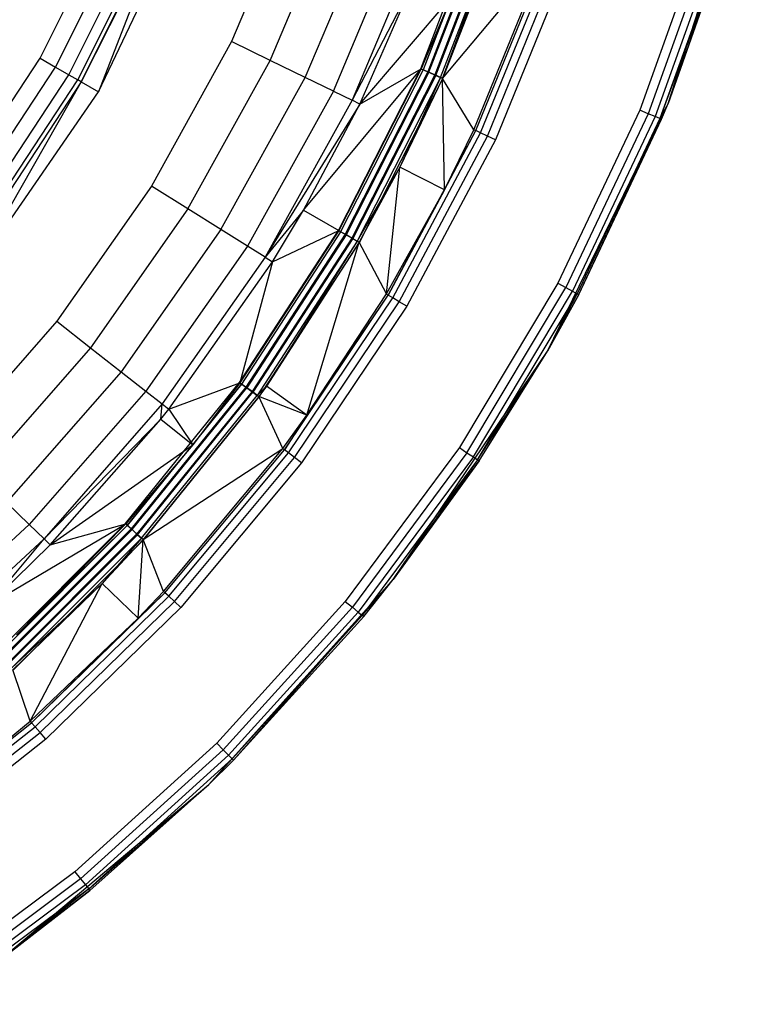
# Model space of a CAD drawing. Extents: x 0.04 to 8.34, y -4.15 to 4.15.
# Tile 10 of 34: x 6.68 to 8.22, y -3.45 to -1.38. Entities that reach past the tile are written whole.
import ezdxf

# ---------------------------------------------------------------- set-up
doc = ezdxf.new("R2010")
doc.units = 0
doc.header["$LTSCALE"] = 2.54
doc.layers.get('0').update_dxf_attribs({"color": 13, "linetype": 'CONTINUOUS'})

# ---------------------------------------------------------------- blocks, each defined once
blk = doc.blocks.new('MONOO_STL')
at = {"color": 0}
for p, q in [((8.0392, -1.5546, 4.3853), (8.2181, -1.004, 4.3853)), ((8.0392, -1.5546, 4.3853), (8.2181, -1.004, 4.3853)), ((6.8058, -1.5095, 8.4879), (7.0084, -1.1, 8.2853)), ((6.8058, -1.5095, 8.4879), (7.0084, -1.1, 8.2853)), ((7.0084, -1.1, 8.2853), (6.8421, -1.5304, 6.8853)), ((6.8421, -1.5304, 6.8853), (7.0477, -1.1, 6.8853)), ((7.0084, -1.1, 8.2853), (6.8421, -1.5304, 6.8853)), ((6.8421, -1.5304, 6.8853), (7.0477, -1.1, 6.8853)), ((7.2565, -1.1054, 6.5853), (7.1217, -1.4249, 6.5853)), ((7.2565, -1.1054, 6.5853), (7.1217, -1.4249, 6.5853)), ((7.2028, -1.4644, 6.5714), (7.3414, -1.136, 6.5714)), ((7.2028, -1.4644, 6.5714), (7.3414, -1.136, 6.5714)), ((7.5194, -1.4817, 6.8853), (7.656, -1.1257, 6.8853)), ((7.5194, -1.4817, 6.8853), (7.656, -1.1257, 6.8853)), ((7.6611, -1.1274, 4.3147), (7.5243, -1.4839, 4.3147)), ((7.6611, -1.1274, 4.3147), (7.5243, -1.4839, 4.3147)), ((7.6716, -1.1308, 4.2992), (7.5343, -1.4884, 4.2992)), ((7.6716, -1.1308, 4.2992), (7.5343, -1.4884, 4.2992)), ((7.5364, -1.4893, 6.8817), (7.6738, -1.1315, 6.8817)), ((7.5364, -1.4893, 6.8817), (7.6738, -1.1315, 6.8817)), ((7.6867, -1.1357, 4.2889), (7.5489, -1.4949, 4.2889)), ((7.6867, -1.1357, 4.2889), (7.5489, -1.4949, 4.2889)), ((7.551, -1.4958, 6.8714), (7.6889, -1.1364, 6.8714)), ((7.551, -1.4958, 6.8714), (7.6889, -1.1364, 6.8714)), ((6.7192, -1.4595, 8.5853), (6.8716, -1.1561, 8.5853)), ((6.7192, -1.4595, 8.5853), (6.8716, -1.1561, 8.5853)), ((7.561, -1.5003, 6.8559), (7.6994, -1.1398, 6.8559)), ((7.561, -1.5003, 6.8559), (7.6994, -1.1398, 6.8559)), ((7.565, -1.5021, 6.8375), (7.6994, -1.1398, 6.8559)), ((7.565, -1.5021, 6.8375), (7.6994, -1.1398, 6.8559)), ((7.5659, -1.5024, 4.2853), (7.7044, -1.1415, 4.2853)), ((7.5659, -1.5024, 4.2853), (7.7044, -1.1415, 4.2853)), ((6.7518, -1.4783, 8.5779), (6.9062, -1.1711, 8.5779)), ((6.7518, -1.4783, 8.5779), (6.9062, -1.1711, 8.5779)), ((7.2764, -1.5002, 6.531), (7.4184, -1.1638, 6.531)), ((7.2764, -1.5002, 6.531), (7.4184, -1.1638, 6.531)), ((6.7797, -1.4944, 8.5569), (6.9356, -1.1838, 8.5569)), ((6.7797, -1.4944, 8.5569), (6.9356, -1.1838, 8.5569)), ((6.7986, -1.5053, 8.5254), (6.9557, -1.1924, 8.5254)), ((6.7986, -1.5053, 8.5254), (6.9557, -1.1924, 8.5254)), ((6.9634, -1.1957, 8.4879), (6.8058, -1.5095, 8.4879)), ((6.9634, -1.1957, 8.4879), (6.8058, -1.5095, 8.4879)), ((7.3357, -1.529, 6.4679), (7.4804, -1.1861, 6.4679)), ((7.3357, -1.529, 6.4679), (7.4804, -1.1861, 6.4679)), ((7.6865, -1.1924, 6.8375), (7.565, -1.5021, 6.8375)), ((7.6865, -1.1924, 6.8375), (7.565, -1.5021, 6.8375)), ((8.1148, -1.1902, 4.2853), (7.9793, -1.569, 4.2853)), ((8.1148, -1.1902, 4.2853), (7.9793, -1.569, 4.2853)), ((8.1331, -1.1957, 4.2891), (7.9969, -1.5763, 4.2891)), ((8.1331, -1.1957, 4.2891), (7.9969, -1.5763, 4.2891)), ((7.5217, -1.201, 6.3879), (7.3752, -1.5482, 6.3879)), ((7.5217, -1.201, 6.3879), (7.3752, -1.5482, 6.3879)), ((8.1486, -1.2004, 4.2999), (8.0119, -1.5825, 4.2999)), ((8.1486, -1.2004, 4.2999), (8.0119, -1.5825, 4.2999)), ((8.159, -1.2036, 4.3162), (8.0219, -1.5867, 4.3162)), ((8.159, -1.2036, 4.3162), (8.0219, -1.5867, 4.3162)), ((8.1627, -1.2047, 4.3353), (8.0219, -1.5867, 4.3162)), ((8.1627, -1.2047, 4.3353), (8.0219, -1.5867, 4.3162)), ((8.0392, -1.5546, 4.3353), (8.1627, -1.2047, 4.3353)), ((8.1627, -1.2047, 4.3353), (8.0392, -1.5546, 4.3853)), ((8.1627, -1.2047, 4.3353), (8.0392, -1.5546, 4.3853)), ((8.0392, -1.5546, 4.3353), (8.1627, -1.2047, 4.3353)), ((7.565, -1.5021, 6.8375), (7.7784, -1.2478, 4.4331)), ((7.565, -1.5021, 6.8375), (7.7784, -1.2478, 4.4331)), ((7.6311, -1.61, 4.4331), (7.7784, -1.2478, 4.4331)), ((7.6311, -1.61, 4.4331), (7.7784, -1.2478, 4.4331)), ((7.6351, -1.6119, 4.4147), (7.7826, -1.2492, 4.4147)), ((7.6351, -1.6119, 4.4147), (7.7826, -1.2492, 4.4147)), ((7.6451, -1.6165, 4.3992), (7.793, -1.2528, 4.3992)), ((7.6451, -1.6165, 4.3992), (7.793, -1.2528, 4.3992)), ((7.6595, -1.6233, 4.3889), (7.808, -1.2581, 4.3889)), ((7.6595, -1.6233, 4.3889), (7.808, -1.2581, 4.3889)), ((7.8256, -1.2642, 4.3853), (7.6764, -1.6312, 4.3853)), ((7.8256, -1.2642, 4.3853), (7.6764, -1.6312, 4.3853)), ((7.5035, -1.2999, 6.2984), (7.3752, -1.5482, 6.3879)), ((7.5035, -1.2999, 6.2984), (7.3752, -1.5482, 6.3879)), ((7.3912, -1.556, 6.2984), (7.5035, -1.2999, 6.2984)), ((7.3912, -1.556, 6.2984), (7.5035, -1.2999, 6.2984)), ((7.3912, -1.556, 6.2984), (7.5834, -1.3313, 4.3331)), ((7.3912, -1.556, 6.2984), (7.5834, -1.3313, 4.3331)), ((7.5834, -1.3313, 4.3331), (7.5202, -1.4821, 4.3331)), ((7.5834, -1.3313, 4.3331), (7.5202, -1.4821, 4.3331)), ((7.5834, -1.3313, 4.3331), (7.5243, -1.4839, 4.3147)), ((7.5834, -1.3313, 4.3331), (7.5243, -1.4839, 4.3147)), ((7.1217, -1.4249, 6.5853), (6.9536, -1.7283, 6.5853)), ((7.1217, -1.4249, 6.5853), (6.9536, -1.7283, 6.5853)), ((7.2028, -1.4644, 6.5714), (7.1217, -1.4249, 6.5853)), ((7.2028, -1.4644, 6.5714), (7.1217, -1.4249, 6.5853)), ((6.5327, -1.7431, 8.5853), (6.7192, -1.4595, 8.5853)), ((6.5327, -1.7431, 8.5853), (6.7192, -1.4595, 8.5853)), ((6.7192, -1.4595, 8.5853), (6.7518, -1.4783, 8.5779)), ((6.7192, -1.4595, 8.5853), (6.7518, -1.4783, 8.5779)), ((7.0301, -1.7762, 6.5714), (7.2028, -1.4644, 6.5714)), ((7.0301, -1.7762, 6.5714), (7.2028, -1.4644, 6.5714)), ((7.2764, -1.5002, 6.531), (7.2028, -1.4644, 6.5714)), ((7.2764, -1.5002, 6.531), (7.2028, -1.4644, 6.5714)), ((6.5629, -1.7656, 8.5779), (6.7518, -1.4783, 8.5779)), ((6.5629, -1.7656, 8.5779), (6.7518, -1.4783, 8.5779)), ((6.7518, -1.4783, 8.5779), (6.7797, -1.4944, 8.5569)), ((6.7518, -1.4783, 8.5779), (6.7797, -1.4944, 8.5569)), ((7.2728, -1.7791, 6.2984), (7.5202, -1.4821, 4.3331)), ((7.2728, -1.7791, 6.2984), (7.5202, -1.4821, 4.3331)), ((7.3463, -1.8215, 6.8853), (7.5194, -1.4817, 6.8853)), ((7.3463, -1.8215, 6.8853), (7.5194, -1.4817, 6.8853)), ((7.5202, -1.4821, 4.3331), (7.3471, -1.822, 4.3331)), ((7.5202, -1.4821, 4.3331), (7.3471, -1.822, 4.3331)), ((7.5243, -1.4839, 4.3147), (7.3509, -1.8242, 4.3147)), ((7.5243, -1.4839, 4.3147), (7.3509, -1.8242, 4.3147)), ((7.5343, -1.4884, 4.2992), (7.3604, -1.8296, 4.2992)), ((7.5343, -1.4884, 4.2992), (7.3604, -1.8296, 4.2992)), ((7.5364, -1.4893, 6.8817), (7.3624, -1.8308, 6.8817)), ((7.5364, -1.4893, 6.8817), (7.3624, -1.8308, 6.8817)), ((7.3912, -1.556, 6.2984), (7.5202, -1.4821, 4.3331)), ((7.3912, -1.556, 6.2984), (7.5202, -1.4821, 4.3331)), ((7.5194, -1.4817, 6.8853), (7.5364, -1.4893, 6.8817)), ((7.5194, -1.4817, 6.8853), (7.5364, -1.4893, 6.8817)), ((7.5202, -1.4821, 4.3331), (7.5243, -1.4839, 4.3147)), ((7.5202, -1.4821, 4.3331), (7.5243, -1.4839, 4.3147)), ((7.5343, -1.4884, 4.2992), (7.5243, -1.4839, 4.3147)), ((7.5343, -1.4884, 4.2992), (7.5243, -1.4839, 4.3147)), ((7.5489, -1.4949, 4.2889), (7.5343, -1.4884, 4.2992)), ((7.5489, -1.4949, 4.2889), (7.5343, -1.4884, 4.2992)), ((7.5364, -1.4893, 6.8817), (7.551, -1.4958, 6.8714)), ((7.5364, -1.4893, 6.8817), (7.551, -1.4958, 6.8714)), ((6.8058, -1.5095, 8.4879), (6.5623, -1.9358, 6.8853)), ((6.8058, -1.5095, 8.4879), (6.5623, -1.9358, 6.8853)), ((6.5887, -1.7847, 8.5569), (6.7797, -1.4944, 8.5569)), ((6.5887, -1.7847, 8.5569), (6.7797, -1.4944, 8.5569)), ((6.6062, -1.7978, 8.5254), (6.7986, -1.5053, 8.5254)), ((6.6062, -1.7978, 8.5254), (6.7986, -1.5053, 8.5254)), ((6.8058, -1.5095, 8.4879), (6.6129, -1.8028, 8.4879)), ((6.8058, -1.5095, 8.4879), (6.6129, -1.8028, 8.4879)), ((6.7797, -1.4944, 8.5569), (6.7986, -1.5053, 8.5254)), ((6.7797, -1.4944, 8.5569), (6.7986, -1.5053, 8.5254)), ((6.8058, -1.5095, 8.4879), (6.7986, -1.5053, 8.5254)), ((6.8058, -1.5095, 8.4879), (6.7986, -1.5053, 8.5254)), ((6.8058, -1.5095, 8.4879), (6.8421, -1.5304, 6.8853)), ((6.8058, -1.5095, 8.4879), (6.8421, -1.5304, 6.8853)), ((7.0995, -1.8196, 6.531), (7.2764, -1.5002, 6.531)), ((7.0995, -1.8196, 6.531), (7.2764, -1.5002, 6.531)), ((7.3357, -1.529, 6.4679), (7.2764, -1.5002, 6.531)), ((7.3357, -1.529, 6.4679), (7.2764, -1.5002, 6.531)), ((7.5489, -1.4949, 4.2889), (7.3742, -1.8376, 4.2889)), ((7.5489, -1.4949, 4.2889), (7.3742, -1.8376, 4.2889)), ((7.551, -1.4958, 6.8714), (7.3762, -1.8388, 6.8714)), ((7.551, -1.4958, 6.8714), (7.3762, -1.8388, 6.8714)), ((7.561, -1.5003, 6.8559), (7.3857, -1.8443, 6.8559)), ((7.561, -1.5003, 6.8559), (7.3857, -1.8443, 6.8559)), ((7.3903, -1.8469, 4.2853), (7.5659, -1.5024, 4.2853)), ((7.3903, -1.8469, 4.2853), (7.5659, -1.5024, 4.2853)), ((7.561, -1.5003, 6.8559), (7.4756, -1.6886, 6.8375)), ((7.561, -1.5003, 6.8559), (7.4756, -1.6886, 6.8375)), ((7.565, -1.5021, 6.8375), (7.4756, -1.6886, 6.8375)), ((7.565, -1.5021, 6.8375), (7.4756, -1.6886, 6.8375)), ((7.5659, -1.5024, 4.2853), (7.5489, -1.4949, 4.2889)), ((7.5659, -1.5024, 4.2853), (7.5489, -1.4949, 4.2889)), ((7.551, -1.4958, 6.8714), (7.561, -1.5003, 6.8559)), ((7.551, -1.4958, 6.8714), (7.561, -1.5003, 6.8559)), ((7.565, -1.5021, 6.8375), (7.561, -1.5003, 6.8559)), ((7.565, -1.5021, 6.8375), (7.561, -1.5003, 6.8559)), ((7.569, -1.7366, 4.4331), (7.565, -1.5021, 6.8375)), ((7.569, -1.7366, 4.4331), (7.565, -1.5021, 6.8375)), ((7.6311, -1.61, 4.4331), (7.565, -1.5021, 6.8375)), ((7.6311, -1.61, 4.4331), (7.565, -1.5021, 6.8375)), ((6.5623, -1.9358, 6.8853), (6.8421, -1.5304, 6.8853)), ((6.5623, -1.9358, 6.8853), (6.8421, -1.5304, 6.8853)), ((7.3357, -1.529, 6.4679), (7.1554, -1.8546, 6.4679)), ((7.3357, -1.529, 6.4679), (7.1554, -1.8546, 6.4679)), ((7.3357, -1.529, 6.4679), (7.3752, -1.5482, 6.3879)), ((7.3357, -1.529, 6.4679), (7.3752, -1.5482, 6.3879)), ((7.3752, -1.5482, 6.3879), (7.1926, -1.8779, 6.3879)), ((7.3752, -1.5482, 6.3879), (7.1926, -1.8779, 6.3879)), ((7.3912, -1.556, 6.2984), (7.3752, -1.5482, 6.3879)), ((7.3912, -1.556, 6.2984), (7.3752, -1.5482, 6.3879)), ((7.3912, -1.556, 6.2984), (7.1926, -1.8779, 6.3879)), ((7.3912, -1.556, 6.2984), (7.1926, -1.8779, 6.3879)), ((7.2728, -1.7791, 6.2984), (7.3912, -1.556, 6.2984)), ((7.2728, -1.7791, 6.2984), (7.3912, -1.556, 6.2984)), ((7.7854, -2.075, 4.3853), (8.0392, -1.5546, 4.3853)), ((7.7854, -2.075, 4.3853), (8.0392, -1.5546, 4.3853)), ((7.9793, -1.569, 4.2853), (7.8072, -1.9327, 4.2853)), ((7.9793, -1.569, 4.2853), (7.8072, -1.9327, 4.2853)), ((7.8513, -1.9563, 4.3353), (8.0392, -1.5546, 4.3853)), ((7.8513, -1.9563, 4.3353), (8.0392, -1.5546, 4.3853)), ((7.9969, -1.5763, 4.2891), (7.9793, -1.569, 4.2853)), ((7.9969, -1.5763, 4.2891), (7.9793, -1.569, 4.2853)), ((8.0392, -1.5546, 4.3353), (8.0219, -1.5867, 4.3162)), ((8.0392, -1.5546, 4.3353), (8.0219, -1.5867, 4.3162)), ((8.0255, -1.5881, 4.3353), (8.0392, -1.5546, 4.3853)), ((8.0255, -1.5881, 4.3353), (8.0392, -1.5546, 4.3353)), ((8.0255, -1.5881, 4.3353), (8.0392, -1.5546, 4.3853)), ((8.0255, -1.5881, 4.3353), (8.0392, -1.5546, 4.3353)), ((8.0392, -1.5546, 4.3353), (8.0392, -1.5546, 4.3853)), ((8.0392, -1.5546, 4.3353), (8.0392, -1.5546, 4.3853)), ((7.9969, -1.5763, 4.2891), (7.8241, -1.9417, 4.2891)), ((7.9969, -1.5763, 4.2891), (7.8241, -1.9417, 4.2891)), ((8.0119, -1.5825, 4.2999), (7.8384, -1.9494, 4.2999)), ((8.0119, -1.5825, 4.2999), (7.8384, -1.9494, 4.2999)), ((8.0219, -1.5867, 4.3162), (7.848, -1.9545, 4.3162)), ((8.0219, -1.5867, 4.3162), (7.848, -1.9545, 4.3162)), ((7.8513, -1.9563, 4.3353), (8.0255, -1.5881, 4.3353)), ((7.8513, -1.9563, 4.3353), (8.0255, -1.5881, 4.3353)), ((8.0119, -1.5825, 4.2999), (7.9969, -1.5763, 4.2891)), ((8.0119, -1.5825, 4.2999), (7.9969, -1.5763, 4.2891)), ((8.0219, -1.5867, 4.3162), (8.0119, -1.5825, 4.2999)), ((8.0219, -1.5867, 4.3162), (8.0119, -1.5825, 4.2999)), ((8.0219, -1.5867, 4.3162), (8.0255, -1.5881, 4.3353)), ((8.0219, -1.5867, 4.3162), (8.0255, -1.5881, 4.3353)), ((7.4511, -1.9574, 4.4147), (7.6351, -1.6119, 4.4147)), ((7.4511, -1.9574, 4.4147), (7.6351, -1.6119, 4.4147)), ((7.569, -1.7366, 4.4331), (7.6311, -1.61, 4.4331)), ((7.569, -1.7366, 4.4331), (7.6311, -1.61, 4.4331)), ((7.569, -1.7366, 4.4331), (7.6351, -1.6119, 4.4147)), ((7.569, -1.7366, 4.4331), (7.6351, -1.6119, 4.4147)), ((7.6311, -1.61, 4.4331), (7.6351, -1.6119, 4.4147)), ((7.6311, -1.61, 4.4331), (7.6351, -1.6119, 4.4147)), ((7.6451, -1.6165, 4.3992), (7.6351, -1.6119, 4.4147)), ((7.6451, -1.6165, 4.3992), (7.6351, -1.6119, 4.4147)), ((7.4605, -1.9631, 4.3992), (7.6451, -1.6165, 4.3992)), ((7.4605, -1.9631, 4.3992), (7.6451, -1.6165, 4.3992)), ((7.4742, -1.9713, 4.3889), (7.6595, -1.6233, 4.3889)), ((7.4742, -1.9713, 4.3889), (7.6595, -1.6233, 4.3889)), ((7.6764, -1.6312, 4.3853), (7.4902, -1.9809, 4.3853)), ((7.6764, -1.6312, 4.3853), (7.4902, -1.9809, 4.3853)), ((7.6595, -1.6233, 4.3889), (7.6451, -1.6165, 4.3992)), ((7.6595, -1.6233, 4.3889), (7.6451, -1.6165, 4.3992)), ((7.6764, -1.6312, 4.3853), (7.6595, -1.6233, 4.3889)), ((7.6764, -1.6312, 4.3853), (7.6595, -1.6233, 4.3889)), ((7.4756, -1.6886, 6.8375), (7.3857, -1.8443, 6.8559)), ((7.4756, -1.6886, 6.8375), (7.3857, -1.8443, 6.8559)), ((7.4756, -1.6886, 6.8375), (7.3895, -1.8465, 6.8375)), ((7.4756, -1.6886, 6.8375), (7.3895, -1.8465, 6.8375)), ((7.4474, -1.9551, 4.4331), (7.4756, -1.6886, 6.8375)), ((7.4474, -1.9551, 4.4331), (7.4756, -1.6886, 6.8375)), ((7.569, -1.7366, 4.4331), (7.4756, -1.6886, 6.8375)), ((7.569, -1.7366, 4.4331), (7.4756, -1.6886, 6.8375)), ((6.9536, -1.7283, 6.5853), (6.7543, -2.0121, 6.5853)), ((6.9536, -1.7283, 6.5853), (6.7543, -2.0121, 6.5853)), ((7.0301, -1.7762, 6.5714), (6.9536, -1.7283, 6.5853)), ((7.0301, -1.7762, 6.5714), (6.9536, -1.7283, 6.5853)), ((7.4474, -1.9551, 4.4331), (7.569, -1.7366, 4.4331)), ((7.4474, -1.9551, 4.4331), (7.569, -1.7366, 4.4331)), ((7.569, -1.7366, 4.4331), (7.4511, -1.9574, 4.4147)), ((7.569, -1.7366, 4.4331), (7.4511, -1.9574, 4.4147)), ((7.0301, -1.7762, 6.5714), (6.8252, -2.0679, 6.5714)), ((7.0301, -1.7762, 6.5714), (6.8252, -2.0679, 6.5714)), ((7.0995, -1.8196, 6.531), (7.0301, -1.7762, 6.5714)), ((7.0995, -1.8196, 6.531), (7.0301, -1.7762, 6.5714)), ((7.2728, -1.7791, 6.2984), (7.1926, -1.8779, 6.3879)), ((7.2728, -1.7791, 6.2984), (7.1926, -1.8779, 6.3879)), ((7.2077, -1.8873, 6.2984), (7.2728, -1.7791, 6.2984)), ((7.2077, -1.8873, 6.2984), (7.2728, -1.7791, 6.2984)), ((7.2728, -1.7791, 6.2984), (7.3471, -1.822, 4.3331)), ((7.2728, -1.7791, 6.2984), (7.3471, -1.822, 4.3331)), ((7.0995, -1.8196, 6.531), (6.8896, -2.1184, 6.531)), ((7.0995, -1.8196, 6.531), (6.8896, -2.1184, 6.531)), ((7.1554, -1.8546, 6.4679), (7.0995, -1.8196, 6.531)), ((7.1554, -1.8546, 6.4679), (7.0995, -1.8196, 6.531)), ((7.1386, -2.1413, 6.8853), (7.3463, -1.8215, 6.8853)), ((7.1386, -2.1413, 6.8853), (7.3463, -1.8215, 6.8853)), ((7.3471, -1.822, 4.3331), (7.1394, -2.1418, 4.3331)), ((7.3471, -1.822, 4.3331), (7.1394, -2.1418, 4.3331)), ((7.3509, -1.8242, 4.3147), (7.1429, -2.1444, 4.3147)), ((7.3509, -1.8242, 4.3147), (7.1429, -2.1444, 4.3147)), ((7.3604, -1.8296, 4.2992), (7.1518, -2.1509, 4.2992)), ((7.3604, -1.8296, 4.2992), (7.1518, -2.1509, 4.2992)), ((7.3624, -1.8308, 6.8817), (7.1537, -2.1522, 6.8817)), ((7.3624, -1.8308, 6.8817), (7.1537, -2.1522, 6.8817)), ((7.3742, -1.8376, 4.2889), (7.1647, -2.1603, 4.2889)), ((7.3742, -1.8376, 4.2889), (7.1647, -2.1603, 4.2889)), ((7.3762, -1.8388, 6.8714), (7.1666, -2.1616, 6.8714)), ((7.3762, -1.8388, 6.8714), (7.1666, -2.1616, 6.8714)), ((7.2077, -1.8873, 6.2984), (7.3471, -1.822, 4.3331)), ((7.2077, -1.8873, 6.2984), (7.3471, -1.822, 4.3331)), ((7.3463, -1.8215, 6.8853), (7.3624, -1.8308, 6.8817)), ((7.3463, -1.8215, 6.8853), (7.3624, -1.8308, 6.8817)), ((7.3471, -1.822, 4.3331), (7.3509, -1.8242, 4.3147)), ((7.3471, -1.822, 4.3331), (7.3509, -1.8242, 4.3147)), ((7.3604, -1.8296, 4.2992), (7.3509, -1.8242, 4.3147)), ((7.3604, -1.8296, 4.2992), (7.3509, -1.8242, 4.3147)), ((7.3742, -1.8376, 4.2889), (7.3604, -1.8296, 4.2992)), ((7.3742, -1.8376, 4.2889), (7.3604, -1.8296, 4.2992)), ((7.3624, -1.8308, 6.8817), (7.3762, -1.8388, 6.8714)), ((7.3624, -1.8308, 6.8817), (7.3762, -1.8388, 6.8714)), ((7.3903, -1.8469, 4.2853), (7.3742, -1.8376, 4.2889)), ((7.3903, -1.8469, 4.2853), (7.3742, -1.8376, 4.2889)), ((7.3762, -1.8388, 6.8714), (7.3857, -1.8443, 6.8559)), ((7.3762, -1.8388, 6.8714), (7.3857, -1.8443, 6.8559)), ((7.1554, -1.8546, 6.4679), (6.9415, -2.1591, 6.4679)), ((7.1554, -1.8546, 6.4679), (6.9415, -2.1591, 6.4679)), ((7.1926, -1.8779, 6.3879), (7.1554, -1.8546, 6.4679)), ((7.1926, -1.8779, 6.3879), (7.1554, -1.8546, 6.4679)), ((7.3857, -1.8443, 6.8559), (7.1754, -2.1681, 6.8559)), ((7.3857, -1.8443, 6.8559), (7.1754, -2.1681, 6.8559)), ((7.1798, -2.1712, 4.2853), (7.3903, -1.8469, 4.2853)), ((7.1798, -2.1712, 4.2853), (7.3903, -1.8469, 4.2853)), ((7.3857, -1.8443, 6.8559), (7.1948, -2.1488, 6.8375)), ((7.3857, -1.8443, 6.8559), (7.1948, -2.1488, 6.8375)), ((7.3895, -1.8465, 6.8375), (7.1948, -2.1488, 6.8375)), ((7.3895, -1.8465, 6.8375), (7.1948, -2.1488, 6.8375)), ((7.2802, -2.2098, 4.4331), (7.3895, -1.8465, 6.8375)), ((7.2802, -2.2098, 4.4331), (7.3895, -1.8465, 6.8375)), ((7.3895, -1.8465, 6.8375), (7.3857, -1.8443, 6.8559)), ((7.3895, -1.8465, 6.8375), (7.3857, -1.8443, 6.8559)), ((7.4474, -1.9551, 4.4331), (7.3895, -1.8465, 6.8375)), ((7.4474, -1.9551, 4.4331), (7.3895, -1.8465, 6.8375)), ((7.1926, -1.8779, 6.3879), (6.976, -2.1862, 6.3879)), ((7.1926, -1.8779, 6.3879), (6.976, -2.1862, 6.3879)), ((7.1926, -1.8779, 6.3879), (7.2077, -1.8873, 6.2984)), ((7.1926, -1.8779, 6.3879), (7.2077, -1.8873, 6.2984)), ((6.99, -2.1972, 6.2984), (7.2077, -1.8873, 6.2984)), ((6.99, -2.1972, 6.2984), (7.2077, -1.8873, 6.2984)), ((7.2077, -1.8873, 6.2984), (7.1394, -2.1418, 4.3331)), ((7.2077, -1.8873, 6.2984), (7.1394, -2.1418, 4.3331)), ((7.8072, -1.9327, 4.2853), (7.6004, -2.2778, 4.2853)), ((7.8072, -1.9327, 4.2853), (7.6004, -2.2778, 4.2853)), ((7.6163, -2.2885, 4.2891), (7.8241, -1.9417, 4.2891)), ((7.6163, -2.2885, 4.2891), (7.8241, -1.9417, 4.2891)), ((7.8072, -1.9327, 4.2853), (7.8241, -1.9417, 4.2891)), ((7.8072, -1.9327, 4.2853), (7.8241, -1.9417, 4.2891)), ((7.8241, -1.9417, 4.2891), (7.8384, -1.9494, 4.2999)), ((7.8241, -1.9417, 4.2891), (7.8384, -1.9494, 4.2999)), ((7.2326, -2.2822, 4.4147), (7.4511, -1.9574, 4.4147)), ((7.2326, -2.2822, 4.4147), (7.4511, -1.9574, 4.4147)), ((7.2414, -2.2888, 4.3992), (7.4605, -1.9631, 4.3992)), ((7.2414, -2.2888, 4.3992), (7.4605, -1.9631, 4.3992)), ((7.2802, -2.2098, 4.4331), (7.4474, -1.9551, 4.4331)), ((7.2802, -2.2098, 4.4331), (7.4474, -1.9551, 4.4331)), ((7.2802, -2.2098, 4.4331), (7.4511, -1.9574, 4.4147)), ((7.2802, -2.2098, 4.4331), (7.4511, -1.9574, 4.4147)), ((7.4474, -1.9551, 4.4331), (7.4511, -1.9574, 4.4147)), ((7.4474, -1.9551, 4.4331), (7.4511, -1.9574, 4.4147)), ((7.4605, -1.9631, 4.3992), (7.4511, -1.9574, 4.4147)), ((7.4605, -1.9631, 4.3992), (7.4511, -1.9574, 4.4147)), ((7.4742, -1.9713, 4.3889), (7.4605, -1.9631, 4.3992)), ((7.4742, -1.9713, 4.3889), (7.4605, -1.9631, 4.3992)), ((7.6298, -2.2975, 4.2999), (7.8384, -1.9494, 4.2999)), ((7.6298, -2.2975, 4.2999), (7.8384, -1.9494, 4.2999)), ((7.6388, -2.3035, 4.3162), (7.848, -1.9545, 4.3162)), ((7.6388, -2.3035, 4.3162), (7.848, -1.9545, 4.3162)), ((7.7854, -2.075, 4.3353), (7.848, -1.9545, 4.3162)), ((7.7854, -2.075, 4.3353), (7.848, -1.9545, 4.3162)), ((7.7854, -2.075, 4.3353), (7.8513, -1.9563, 4.3353)), ((7.8513, -1.9563, 4.3353), (7.7854, -2.075, 4.3853)), ((7.8513, -1.9563, 4.3353), (7.7854, -2.075, 4.3853)), ((7.7854, -2.075, 4.3353), (7.8513, -1.9563, 4.3353)), ((7.8384, -1.9494, 4.2999), (7.848, -1.9545, 4.3162)), ((7.8384, -1.9494, 4.2999), (7.848, -1.9545, 4.3162)), ((7.848, -1.9545, 4.3162), (7.8513, -1.9563, 4.3353)), ((7.848, -1.9545, 4.3162), (7.8513, -1.9563, 4.3353)), ((7.2541, -2.2984, 4.3889), (7.4742, -1.9713, 4.3889)), ((7.2541, -2.2984, 4.3889), (7.4742, -1.9713, 4.3889)), ((7.4902, -1.9809, 4.3853), (7.269, -2.3095, 4.3853)), ((7.4902, -1.9809, 4.3853), (7.269, -2.3095, 4.3853)), ((7.4902, -1.9809, 4.3853), (7.4742, -1.9713, 4.3889)), ((7.4902, -1.9809, 4.3853), (7.4742, -1.9713, 4.3889)), ((6.7543, -2.0121, 6.5853), (6.5259, -2.2732, 6.5853)), ((6.7543, -2.0121, 6.5853), (6.5259, -2.2732, 6.5853)), ((6.7543, -2.0121, 6.5853), (6.8252, -2.0679, 6.5714)), ((6.7543, -2.0121, 6.5853), (6.8252, -2.0679, 6.5714)), ((6.8252, -2.0679, 6.5714), (6.5905, -2.3361, 6.5714)), ((6.8252, -2.0679, 6.5714), (6.5905, -2.3361, 6.5714)), ((6.8252, -2.0679, 6.5714), (6.8896, -2.1184, 6.531)), ((6.8252, -2.0679, 6.5714), (6.8896, -2.1184, 6.531)), ((7.4616, -2.555, 4.3853), (7.7854, -2.075, 4.3853)), ((7.4616, -2.555, 4.3853), (7.7854, -2.075, 4.3853)), ((7.6388, -2.3035, 4.3162), (7.7854, -2.075, 4.3353)), ((7.6388, -2.3035, 4.3162), (7.7854, -2.075, 4.3353)), ((7.642, -2.3056, 4.3353), (7.7854, -2.075, 4.3853)), ((7.642, -2.3056, 4.3353), (7.7854, -2.075, 4.3353)), ((7.642, -2.3056, 4.3353), (7.7854, -2.075, 4.3853)), ((7.642, -2.3056, 4.3353), (7.7854, -2.075, 4.3353)), ((7.7854, -2.075, 4.3353), (7.7854, -2.075, 4.3853)), ((7.7854, -2.075, 4.3353), (7.7854, -2.075, 4.3853)), ((6.8896, -2.1184, 6.531), (6.6491, -2.3932, 6.531)), ((6.8896, -2.1184, 6.531), (6.6491, -2.3932, 6.531)), ((6.8896, -2.1184, 6.531), (6.9415, -2.1591, 6.4679)), ((6.8896, -2.1184, 6.531), (6.9415, -2.1591, 6.4679)), ((6.8986, -2.4376, 6.8853), (7.1386, -2.1413, 6.8853)), ((6.8986, -2.4376, 6.8853), (7.1386, -2.1413, 6.8853)), ((7.1429, -2.1444, 4.3147), (6.9026, -2.4412, 4.3147)), ((7.1429, -2.1444, 4.3147), (6.9026, -2.4412, 4.3147)), ((7.1518, -2.1509, 4.2992), (6.9107, -2.4485, 4.2992)), ((7.1518, -2.1509, 4.2992), (6.9107, -2.4485, 4.2992)), ((6.99, -2.1972, 6.2984), (7.1394, -2.1418, 4.3331)), ((6.99, -2.1972, 6.2984), (7.1394, -2.1418, 4.3331)), ((7.1394, -2.1418, 4.3331), (7.0403, -2.2719, 4.3331)), ((7.1394, -2.1418, 4.3331), (7.0403, -2.2719, 4.3331)), ((7.0403, -2.2719, 4.3331), (7.1429, -2.1444, 4.3147)), ((7.0403, -2.2719, 4.3331), (7.1429, -2.1444, 4.3147)), ((7.1386, -2.1413, 6.8853), (7.1537, -2.1522, 6.8817)), ((7.1386, -2.1413, 6.8853), (7.1537, -2.1522, 6.8817)), ((7.1394, -2.1418, 4.3331), (7.1429, -2.1444, 4.3147)), ((7.1394, -2.1418, 4.3331), (7.1429, -2.1444, 4.3147)), ((7.1518, -2.1509, 4.2992), (7.1429, -2.1444, 4.3147)), ((7.1518, -2.1509, 4.2992), (7.1429, -2.1444, 4.3147)), ((7.1647, -2.1603, 4.2889), (7.1518, -2.1509, 4.2992)), ((7.1647, -2.1603, 4.2889), (7.1518, -2.1509, 4.2992)), ((7.1948, -2.1488, 6.8375), (7.1754, -2.1681, 6.8559)), ((7.1948, -2.1488, 6.8375), (7.1754, -2.1681, 6.8559)), ((7.1948, -2.1488, 6.8375), (7.179, -2.1707, 6.8375)), ((7.1948, -2.1488, 6.8375), (7.179, -2.1707, 6.8375)), ((7.2802, -2.2098, 4.4331), (7.1948, -2.1488, 6.8375)), ((7.2802, -2.2098, 4.4331), (7.1948, -2.1488, 6.8375)), ((6.9415, -2.1591, 6.4679), (6.6964, -2.4392, 6.4679)), ((6.9415, -2.1591, 6.4679), (6.6964, -2.4392, 6.4679)), ((6.9125, -2.4501, 6.8817), (7.1537, -2.1522, 6.8817)), ((6.9125, -2.4501, 6.8817), (7.1537, -2.1522, 6.8817)), ((7.1647, -2.1603, 4.2889), (6.9226, -2.4592, 4.2889)), ((7.1647, -2.1603, 4.2889), (6.9226, -2.4592, 4.2889)), ((6.9243, -2.4608, 6.8714), (7.1666, -2.1616, 6.8714)), ((6.9243, -2.4608, 6.8714), (7.1666, -2.1616, 6.8714)), ((6.9325, -2.4681, 6.8559), (7.1754, -2.1681, 6.8559)), ((6.9325, -2.4681, 6.8559), (7.1754, -2.1681, 6.8559)), ((7.179, -2.1707, 6.8375), (6.9357, -2.4711, 6.8375)), ((7.179, -2.1707, 6.8375), (6.9357, -2.4711, 6.8375)), ((6.9364, -2.4717, 4.2853), (7.1798, -2.1712, 4.2853)), ((6.9364, -2.4717, 4.2853), (7.1798, -2.1712, 4.2853)), ((6.9415, -2.1591, 6.4679), (6.976, -2.1862, 6.3879)), ((6.9415, -2.1591, 6.4679), (6.976, -2.1862, 6.3879)), ((7.1537, -2.1522, 6.8817), (7.1666, -2.1616, 6.8714)), ((7.1537, -2.1522, 6.8817), (7.1666, -2.1616, 6.8714)), ((7.1798, -2.1712, 4.2853), (7.1647, -2.1603, 4.2889)), ((7.1798, -2.1712, 4.2853), (7.1647, -2.1603, 4.2889)), ((7.1666, -2.1616, 6.8714), (7.1754, -2.1681, 6.8559)), ((7.1666, -2.1616, 6.8714), (7.1754, -2.1681, 6.8559)), ((7.1754, -2.1681, 6.8559), (7.179, -2.1707, 6.8375)), ((7.1754, -2.1681, 6.8559), (7.179, -2.1707, 6.8375)), ((7.2291, -2.2796, 4.4331), (7.179, -2.1707, 6.8375)), ((7.2291, -2.2796, 4.4331), (7.179, -2.1707, 6.8375)), ((7.2802, -2.2098, 4.4331), (7.179, -2.1707, 6.8375)), ((7.2802, -2.2098, 4.4331), (7.179, -2.1707, 6.8375)), ((6.976, -2.1862, 6.3879), (6.7278, -2.4698, 6.3879)), ((6.976, -2.1862, 6.3879), (6.7278, -2.4698, 6.3879)), ((6.9732, -2.2184, 6.2984), (6.976, -2.1862, 6.3879)), ((6.9732, -2.2184, 6.2984), (6.976, -2.1862, 6.3879)), ((6.976, -2.1862, 6.3879), (6.99, -2.1972, 6.2984)), ((6.976, -2.1862, 6.3879), (6.99, -2.1972, 6.2984)), ((6.9732, -2.2184, 6.2984), (6.99, -2.1972, 6.2984)), ((6.9732, -2.2184, 6.2984), (6.99, -2.1972, 6.2984)), ((6.99, -2.1972, 6.2984), (7.0403, -2.2719, 4.3331)), ((6.99, -2.1972, 6.2984), (7.0403, -2.2719, 4.3331)), ((7.2291, -2.2796, 4.4331), (7.2802, -2.2098, 4.4331)), ((7.2291, -2.2796, 4.4331), (7.2802, -2.2098, 4.4331)), ((7.2802, -2.2098, 4.4331), (7.2326, -2.2822, 4.4147)), ((7.2802, -2.2098, 4.4331), (7.2326, -2.2822, 4.4147)), ((6.9732, -2.2184, 6.2984), (6.7278, -2.4698, 6.3879)), ((6.9732, -2.2184, 6.2984), (6.7278, -2.4698, 6.3879)), ((6.7406, -2.4823, 6.2984), (6.9732, -2.2184, 6.2984)), ((6.7406, -2.4823, 6.2984), (6.9732, -2.2184, 6.2984)), ((6.9732, -2.2184, 6.2984), (7.0403, -2.2719, 4.3331)), ((6.9732, -2.2184, 6.2984), (7.0403, -2.2719, 4.3331)), ((6.7406, -2.4823, 6.2984), (7.0403, -2.2719, 4.3331)), ((6.7406, -2.4823, 6.2984), (7.0403, -2.2719, 4.3331)), ((7.0403, -2.2719, 4.3331), (6.8993, -2.4383, 4.3331)), ((7.0403, -2.2719, 4.3331), (6.8993, -2.4383, 4.3331)), ((6.9026, -2.4412, 4.3147), (7.0403, -2.2719, 4.3331)), ((6.9026, -2.4412, 4.3147), (7.0403, -2.2719, 4.3331)), ((6.9357, -2.4711, 6.8375), (7.2291, -2.2796, 4.4331)), ((6.9357, -2.4711, 6.8375), (7.2291, -2.2796, 4.4331)), ((6.9786, -2.5798, 4.4331), (7.2291, -2.2796, 4.4331)), ((6.9786, -2.5798, 4.4331), (7.2291, -2.2796, 4.4331)), ((6.9818, -2.5828, 4.4147), (7.2326, -2.2822, 4.4147)), ((6.9818, -2.5828, 4.4147), (7.2326, -2.2822, 4.4147)), ((6.9899, -2.5903, 4.3992), (7.2414, -2.2888, 4.3992)), ((6.9899, -2.5903, 4.3992), (7.2414, -2.2888, 4.3992)), ((7.2291, -2.2796, 4.4331), (7.2326, -2.2822, 4.4147)), ((7.2291, -2.2796, 4.4331), (7.2326, -2.2822, 4.4147)), ((7.2414, -2.2888, 4.3992), (7.2326, -2.2822, 4.4147)), ((7.2414, -2.2888, 4.3992), (7.2326, -2.2822, 4.4147)), ((7.2541, -2.2984, 4.3889), (7.2414, -2.2888, 4.3992)), ((7.2541, -2.2984, 4.3889), (7.2414, -2.2888, 4.3992)), ((7.6004, -2.2778, 4.2853), (7.3607, -2.601, 4.2853)), ((7.6004, -2.2778, 4.2853), (7.3607, -2.601, 4.2853)), ((7.6163, -2.2885, 4.2891), (7.3755, -2.6132, 4.2891)), ((7.6163, -2.2885, 4.2891), (7.3755, -2.6132, 4.2891)), ((7.6004, -2.2778, 4.2853), (7.6163, -2.2885, 4.2891)), ((7.6004, -2.2778, 4.2853), (7.6163, -2.2885, 4.2891)), ((7.6163, -2.2885, 4.2891), (7.6298, -2.2975, 4.2999)), ((7.6163, -2.2885, 4.2891), (7.6298, -2.2975, 4.2999)), ((7.0016, -2.6011, 4.3889), (7.2541, -2.2984, 4.3889)), ((7.0016, -2.6011, 4.3889), (7.2541, -2.2984, 4.3889)), ((7.269, -2.3095, 4.3853), (7.0152, -2.6138, 4.3853)), ((7.269, -2.3095, 4.3853), (7.0152, -2.6138, 4.3853)), ((7.269, -2.3095, 4.3853), (7.2541, -2.2984, 4.3889)), ((7.269, -2.3095, 4.3853), (7.2541, -2.2984, 4.3889)), ((7.6298, -2.2975, 4.2999), (7.388, -2.6234, 4.2999)), ((7.6298, -2.2975, 4.2999), (7.388, -2.6234, 4.2999)), ((7.6388, -2.3035, 4.3162), (7.3964, -2.6303, 4.3162)), ((7.6388, -2.3035, 4.3162), (7.3964, -2.6303, 4.3162)), ((7.6388, -2.3035, 4.3162), (7.4616, -2.555, 4.3353)), ((7.6388, -2.3035, 4.3162), (7.4616, -2.555, 4.3353)), ((7.4616, -2.555, 4.3353), (7.642, -2.3056, 4.3353)), ((7.642, -2.3056, 4.3353), (7.4616, -2.555, 4.3853)), ((7.642, -2.3056, 4.3353), (7.4616, -2.555, 4.3853)), ((7.4616, -2.555, 4.3353), (7.642, -2.3056, 4.3353)), ((7.6298, -2.2975, 4.2999), (7.6388, -2.3035, 4.3162)), ((7.6298, -2.2975, 4.2999), (7.6388, -2.3035, 4.3162)), ((7.642, -2.3056, 4.3353), (7.6388, -2.3035, 4.3162)), ((7.642, -2.3056, 4.3353), (7.6388, -2.3035, 4.3162)), ((6.6491, -2.3932, 6.531), (6.6964, -2.4392, 6.4679)), ((6.6491, -2.3932, 6.531), (6.6964, -2.4392, 6.4679)), ((6.6964, -2.4392, 6.4679), (6.4229, -2.6917, 6.4679)), ((6.6964, -2.4392, 6.4679), (6.4229, -2.6917, 6.4679)), ((6.6115, -2.6083, 6.2984), (6.8993, -2.4383, 4.3331)), ((6.6115, -2.6083, 6.2984), (6.8993, -2.4383, 4.3331)), ((6.629, -2.7073, 6.8853), (6.8986, -2.4376, 6.8853)), ((6.629, -2.7073, 6.8853), (6.8986, -2.4376, 6.8853)), ((6.8993, -2.4383, 4.3331), (6.6699, -2.6712, 4.3331)), ((6.8993, -2.4383, 4.3331), (6.6699, -2.6712, 4.3331)), ((6.6964, -2.4392, 6.4679), (6.7278, -2.4698, 6.3879)), ((6.6964, -2.4392, 6.4679), (6.7278, -2.4698, 6.3879)), ((6.7406, -2.4823, 6.2984), (6.8993, -2.4383, 4.3331)), ((6.7406, -2.4823, 6.2984), (6.8993, -2.4383, 4.3331)), ((6.8986, -2.4376, 6.8853), (6.9125, -2.4501, 6.8817)), ((6.8986, -2.4376, 6.8853), (6.9125, -2.4501, 6.8817)), ((6.8993, -2.4383, 4.3331), (6.9026, -2.4412, 4.3147)), ((6.8993, -2.4383, 4.3331), (6.9026, -2.4412, 4.3147)), ((6.9026, -2.4412, 4.3147), (6.6326, -2.7112, 4.3147)), ((6.9026, -2.4412, 4.3147), (6.6326, -2.7112, 4.3147)), ((6.9107, -2.4485, 4.2992), (6.6399, -2.7194, 4.2992)), ((6.9107, -2.4485, 4.2992), (6.6399, -2.7194, 4.2992)), ((6.6415, -2.7211, 6.8817), (6.9125, -2.4501, 6.8817)), ((6.6415, -2.7211, 6.8817), (6.9125, -2.4501, 6.8817)), ((6.9226, -2.4592, 4.2889), (6.6506, -2.7312, 4.2889)), ((6.9226, -2.4592, 4.2889), (6.6506, -2.7312, 4.2889)), ((6.6521, -2.733, 6.8714), (6.9243, -2.4608, 6.8714)), ((6.6521, -2.733, 6.8714), (6.9243, -2.4608, 6.8714)), ((6.6699, -2.6712, 4.3331), (6.9026, -2.4412, 4.3147)), ((6.6699, -2.6712, 4.3331), (6.9026, -2.4412, 4.3147)), ((6.9107, -2.4485, 4.2992), (6.9026, -2.4412, 4.3147)), ((6.9107, -2.4485, 4.2992), (6.9026, -2.4412, 4.3147)), ((6.9226, -2.4592, 4.2889), (6.9107, -2.4485, 4.2992)), ((6.9226, -2.4592, 4.2889), (6.9107, -2.4485, 4.2992)), ((6.9125, -2.4501, 6.8817), (6.9243, -2.4608, 6.8714)), ((6.9125, -2.4501, 6.8817), (6.9243, -2.4608, 6.8714)), ((6.9364, -2.4717, 4.2853), (6.9226, -2.4592, 4.2889)), ((6.9364, -2.4717, 4.2853), (6.9226, -2.4592, 4.2889)), ((6.9243, -2.4608, 6.8714), (6.9325, -2.4681, 6.8559)), ((6.9243, -2.4608, 6.8714), (6.9325, -2.4681, 6.8559)), ((6.7278, -2.4698, 6.3879), (6.4509, -2.7255, 6.3879)), ((6.7278, -2.4698, 6.3879), (6.4509, -2.7255, 6.3879)), ((6.6115, -2.6083, 6.2984), (6.7278, -2.4698, 6.3879)), ((6.6115, -2.6083, 6.2984), (6.7278, -2.4698, 6.3879)), ((6.6115, -2.6083, 6.2984), (6.7406, -2.4823, 6.2984)), ((6.6115, -2.6083, 6.2984), (6.7406, -2.4823, 6.2984)), ((6.6595, -2.7411, 6.8559), (6.9325, -2.4681, 6.8559)), ((6.6595, -2.7411, 6.8559), (6.9325, -2.4681, 6.8559)), ((6.663, -2.7451, 4.2853), (6.9364, -2.4717, 4.2853)), ((6.663, -2.7451, 4.2853), (6.9364, -2.4717, 4.2853)), ((6.7278, -2.4698, 6.3879), (6.7406, -2.4823, 6.2984)), ((6.7278, -2.4698, 6.3879), (6.7406, -2.4823, 6.2984)), ((6.9325, -2.4681, 6.8559), (6.8499, -2.5632, 6.8375)), ((6.9325, -2.4681, 6.8559), (6.8499, -2.5632, 6.8375)), ((6.9357, -2.4711, 6.8375), (6.8499, -2.5632, 6.8375)), ((6.9357, -2.4711, 6.8375), (6.8499, -2.5632, 6.8375)), ((6.9255, -2.636, 4.4331), (6.9357, -2.4711, 6.8375)), ((6.9255, -2.636, 4.4331), (6.9357, -2.4711, 6.8375)), ((6.9357, -2.4711, 6.8375), (6.9325, -2.4681, 6.8559)), ((6.9357, -2.4711, 6.8375), (6.9325, -2.4681, 6.8559)), ((6.9786, -2.5798, 4.4331), (6.9357, -2.4711, 6.8375)), ((6.9786, -2.5798, 4.4331), (6.9357, -2.4711, 6.8375)), ((6.6595, -2.7411, 6.8559), (6.8499, -2.5632, 6.8375)), ((6.6595, -2.7411, 6.8559), (6.8499, -2.5632, 6.8375)), ((6.8499, -2.5632, 6.8375), (6.6624, -2.7444, 6.8375)), ((6.8499, -2.5632, 6.8375), (6.6624, -2.7444, 6.8375)), ((6.6986, -2.8527, 4.4331), (6.8499, -2.5632, 6.8375)), ((6.6986, -2.8527, 4.4331), (6.8499, -2.5632, 6.8375)), ((6.9255, -2.636, 4.4331), (6.8499, -2.5632, 6.8375)), ((6.9255, -2.636, 4.4331), (6.8499, -2.5632, 6.8375)), ((7.0742, -2.9853, 4.3853), (7.4616, -2.555, 4.3853)), ((7.0742, -2.9853, 4.3853), (7.4616, -2.555, 4.3853)), ((7.1258, -2.9345, 4.3353), (7.4616, -2.555, 4.3853)), ((7.1258, -2.9345, 4.3353), (7.4616, -2.555, 4.3853)), ((7.3964, -2.6303, 4.3162), (7.4616, -2.555, 4.3353)), ((7.3964, -2.6303, 4.3162), (7.4616, -2.555, 4.3353)), ((7.3993, -2.6327, 4.3353), (7.4616, -2.555, 4.3853)), ((7.3993, -2.6327, 4.3353), (7.4616, -2.555, 4.3353)), ((7.3993, -2.6327, 4.3353), (7.4616, -2.555, 4.3853)), ((7.3993, -2.6327, 4.3353), (7.4616, -2.555, 4.3353)), ((7.4616, -2.555, 4.3353), (7.4616, -2.555, 4.3853)), ((7.4616, -2.555, 4.3353), (7.4616, -2.555, 4.3853)), ((6.7015, -2.856, 4.4147), (6.9818, -2.5828, 4.4147)), ((6.7015, -2.856, 4.4147), (6.9818, -2.5828, 4.4147)), ((6.9255, -2.636, 4.4331), (6.9786, -2.5798, 4.4331)), ((6.9255, -2.636, 4.4331), (6.9786, -2.5798, 4.4331)), ((6.9255, -2.636, 4.4331), (6.9818, -2.5828, 4.4147)), ((6.9255, -2.636, 4.4331), (6.9818, -2.5828, 4.4147)), ((6.9786, -2.5798, 4.4331), (6.9818, -2.5828, 4.4147)), ((6.9786, -2.5798, 4.4331), (6.9818, -2.5828, 4.4147)), ((6.9899, -2.5903, 4.3992), (6.9818, -2.5828, 4.4147)), ((6.9899, -2.5903, 4.3992), (6.9818, -2.5828, 4.4147)), ((6.7087, -2.8643, 4.3992), (6.9899, -2.5903, 4.3992)), ((6.7087, -2.8643, 4.3992), (6.9899, -2.5903, 4.3992)), ((6.7192, -2.8763, 4.3889), (7.0016, -2.6011, 4.3889)), ((6.7192, -2.8763, 4.3889), (7.0016, -2.6011, 4.3889)), ((7.0016, -2.6011, 4.3889), (6.9899, -2.5903, 4.3992)), ((7.0016, -2.6011, 4.3889), (6.9899, -2.5903, 4.3992)), ((7.0152, -2.6138, 4.3853), (7.0016, -2.6011, 4.3889)), ((7.0152, -2.6138, 4.3853), (7.0016, -2.6011, 4.3889)), ((7.3607, -2.601, 4.2853), (7.0905, -2.8991, 4.2853)), ((7.3607, -2.601, 4.2853), (7.0905, -2.8991, 4.2853)), ((7.3607, -2.601, 4.2853), (7.3755, -2.6132, 4.2891)), ((7.3607, -2.601, 4.2853), (7.3755, -2.6132, 4.2891)), ((7.0152, -2.6138, 4.3853), (6.7315, -2.8903, 4.3853)), ((7.0152, -2.6138, 4.3853), (6.7315, -2.8903, 4.3853)), ((7.3755, -2.6132, 4.2891), (7.104, -2.9127, 4.2891)), ((7.3755, -2.6132, 4.2891), (7.104, -2.9127, 4.2891)), ((7.388, -2.6234, 4.2999), (7.1155, -2.9241, 4.2999)), ((7.388, -2.6234, 4.2999), (7.1155, -2.9241, 4.2999)), ((7.3755, -2.6132, 4.2891), (7.388, -2.6234, 4.2999)), ((7.3755, -2.6132, 4.2891), (7.388, -2.6234, 4.2999)), ((7.388, -2.6234, 4.2999), (7.3964, -2.6303, 4.3162)), ((7.388, -2.6234, 4.2999), (7.3964, -2.6303, 4.3162)), ((6.6986, -2.8527, 4.4331), (6.9255, -2.636, 4.4331)), ((6.6986, -2.8527, 4.4331), (6.9255, -2.636, 4.4331)), ((6.9255, -2.636, 4.4331), (6.7015, -2.856, 4.4147)), ((6.9255, -2.636, 4.4331), (6.7015, -2.856, 4.4147)), ((7.3964, -2.6303, 4.3162), (7.1232, -2.9318, 4.3162)), ((7.3964, -2.6303, 4.3162), (7.1232, -2.9318, 4.3162)), ((7.1258, -2.9345, 4.3353), (7.3993, -2.6327, 4.3353)), ((7.1258, -2.9345, 4.3353), (7.3993, -2.6327, 4.3353)), ((7.3993, -2.6327, 4.3353), (7.3964, -2.6303, 4.3162)), ((7.3993, -2.6327, 4.3353), (7.3964, -2.6303, 4.3162)), ((6.6986, -2.8527, 4.4331), (6.6624, -2.7444, 6.8375)), ((6.6986, -2.8527, 4.4331), (6.6624, -2.7444, 6.8375)), ((6.5125, -3.006, 4.4331), (6.6986, -2.8527, 4.4331)), ((6.5125, -3.006, 4.4331), (6.6986, -2.8527, 4.4331)), ((6.6986, -2.8527, 4.4331), (6.7015, -2.856, 4.4147)), ((6.6986, -2.8527, 4.4331), (6.7015, -2.856, 4.4147)), ((6.3945, -3.099, 4.4147), (6.7015, -2.856, 4.4147)), ((6.3945, -3.099, 4.4147), (6.7015, -2.856, 4.4147)), ((6.4009, -3.1079, 4.3992), (6.7087, -2.8643, 4.3992)), ((6.4009, -3.1079, 4.3992), (6.7087, -2.8643, 4.3992)), ((6.5125, -3.006, 4.4331), (6.7015, -2.856, 4.4147)), ((6.5125, -3.006, 4.4331), (6.7015, -2.856, 4.4147)), ((6.7087, -2.8643, 4.3992), (6.7015, -2.856, 4.4147)), ((6.7087, -2.8643, 4.3992), (6.7015, -2.856, 4.4147)), ((6.7192, -2.8763, 4.3889), (6.7087, -2.8643, 4.3992)), ((6.7192, -2.8763, 4.3889), (6.7087, -2.8643, 4.3992)), ((6.4101, -3.1209, 4.3889), (6.7192, -2.8763, 4.3889)), ((6.4101, -3.1209, 4.3889), (6.7192, -2.8763, 4.3889)), ((6.7315, -2.8903, 4.3853), (6.4209, -3.1361, 4.3853)), ((6.7315, -2.8903, 4.3853), (6.4209, -3.1361, 4.3853)), ((6.7315, -2.8903, 4.3853), (6.7192, -2.8763, 4.3889)), ((6.7315, -2.8903, 4.3853), (6.7192, -2.8763, 4.3889)), ((7.0905, -2.8991, 4.2853), (6.7924, -3.1693, 4.2853)), ((7.0905, -2.8991, 4.2853), (6.7924, -3.1693, 4.2853)), ((6.8045, -3.1841, 4.2891), (7.104, -2.9127, 4.2891)), ((6.8045, -3.1841, 4.2891), (7.104, -2.9127, 4.2891)), ((7.0905, -2.8991, 4.2853), (7.104, -2.9127, 4.2891)), ((7.0905, -2.8991, 4.2853), (7.104, -2.9127, 4.2891)), ((7.104, -2.9127, 4.2891), (7.1155, -2.9241, 4.2999)), ((7.104, -2.9127, 4.2891), (7.1155, -2.9241, 4.2999)), ((6.8148, -3.1967, 4.2999), (7.1155, -2.9241, 4.2999)), ((6.8148, -3.1967, 4.2999), (7.1155, -2.9241, 4.2999)), ((6.8217, -3.2051, 4.3162), (7.1232, -2.9318, 4.3162)), ((6.8217, -3.2051, 4.3162), (7.1232, -2.9318, 4.3162)), ((7.0742, -2.9853, 4.3353), (7.1232, -2.9318, 4.3162)), ((7.0742, -2.9853, 4.3353), (7.1232, -2.9318, 4.3162)), ((7.0742, -2.9853, 4.3353), (7.1258, -2.9345, 4.3353)), ((7.1258, -2.9345, 4.3353), (7.0742, -2.9853, 4.3853)), ((7.1258, -2.9345, 4.3353), (7.0742, -2.9853, 4.3853)), ((7.0742, -2.9853, 4.3353), (7.1258, -2.9345, 4.3353)), ((7.1155, -2.9241, 4.2999), (7.1232, -2.9318, 4.3162)), ((7.1155, -2.9241, 4.2999), (7.1232, -2.9318, 4.3162)), ((7.1232, -2.9318, 4.3162), (7.1258, -2.9345, 4.3353)), ((7.1232, -2.9318, 4.3162), (7.1258, -2.9345, 4.3353)), ((6.6307, -3.3574, 4.3853), (7.0742, -2.9853, 4.3853)), ((6.6307, -3.3574, 4.3853), (7.0742, -2.9853, 4.3853)), ((6.8217, -3.2051, 4.3162), (7.0742, -2.9853, 4.3353)), ((6.8217, -3.2051, 4.3162), (7.0742, -2.9853, 4.3353)), ((6.8241, -3.208, 4.3353), (7.0742, -2.9853, 4.3853)), ((6.8241, -3.208, 4.3353), (7.0742, -2.9853, 4.3353)), ((6.8241, -3.208, 4.3353), (7.0742, -2.9853, 4.3853)), ((6.8241, -3.208, 4.3353), (7.0742, -2.9853, 4.3353)), ((7.0742, -2.9853, 4.3353), (7.0742, -2.9853, 4.3853)), ((7.0742, -2.9853, 4.3353), (7.0742, -2.9853, 4.3853)), ((6.7924, -3.1693, 4.2853), (6.4692, -3.409, 4.2853)), ((6.7924, -3.1693, 4.2853), (6.4692, -3.409, 4.2853)), ((6.8045, -3.1841, 4.2891), (6.4798, -3.4249, 4.2891)), ((6.8045, -3.1841, 4.2891), (6.4798, -3.4249, 4.2891)), ((6.7924, -3.1693, 4.2853), (6.8045, -3.1841, 4.2891)), ((6.7924, -3.1693, 4.2853), (6.8045, -3.1841, 4.2891)), ((6.8045, -3.1841, 4.2891), (6.8148, -3.1967, 4.2999)), ((6.8045, -3.1841, 4.2891), (6.8148, -3.1967, 4.2999)), ((6.8148, -3.1967, 4.2999), (6.4888, -3.4384, 4.2999)), ((6.8148, -3.1967, 4.2999), (6.4888, -3.4384, 4.2999)), ((6.8217, -3.2051, 4.3162), (6.4949, -3.4474, 4.3162)), ((6.8217, -3.2051, 4.3162), (6.4949, -3.4474, 4.3162)), ((6.8217, -3.2051, 4.3162), (6.6307, -3.3574, 4.3353)), ((6.8217, -3.2051, 4.3162), (6.6307, -3.3574, 4.3353)), ((6.8148, -3.1967, 4.2999), (6.8217, -3.2051, 4.3162)), ((6.8148, -3.1967, 4.2999), (6.8217, -3.2051, 4.3162)), ((6.8241, -3.208, 4.3353), (6.8217, -3.2051, 4.3162)), ((6.8241, -3.208, 4.3353), (6.8217, -3.2051, 4.3162)), ((6.6307, -3.3574, 4.3353), (6.8241, -3.208, 4.3353)), ((6.8241, -3.208, 4.3353), (6.6307, -3.3574, 4.3853)), ((6.8241, -3.208, 4.3353), (6.6307, -3.3574, 4.3853)), ((6.6307, -3.3574, 4.3353), (6.8241, -3.208, 4.3353))]:
    blk.add_line(p, q, dxfattribs=at)

msp = doc.modelspace()

# ---------------------------------------------------------------- block references
at = {"color": 0}
msp.add_blockref('MONOO_STL', (0, 0), dxfattribs=at)

doc.saveas('drawing.dxf')
